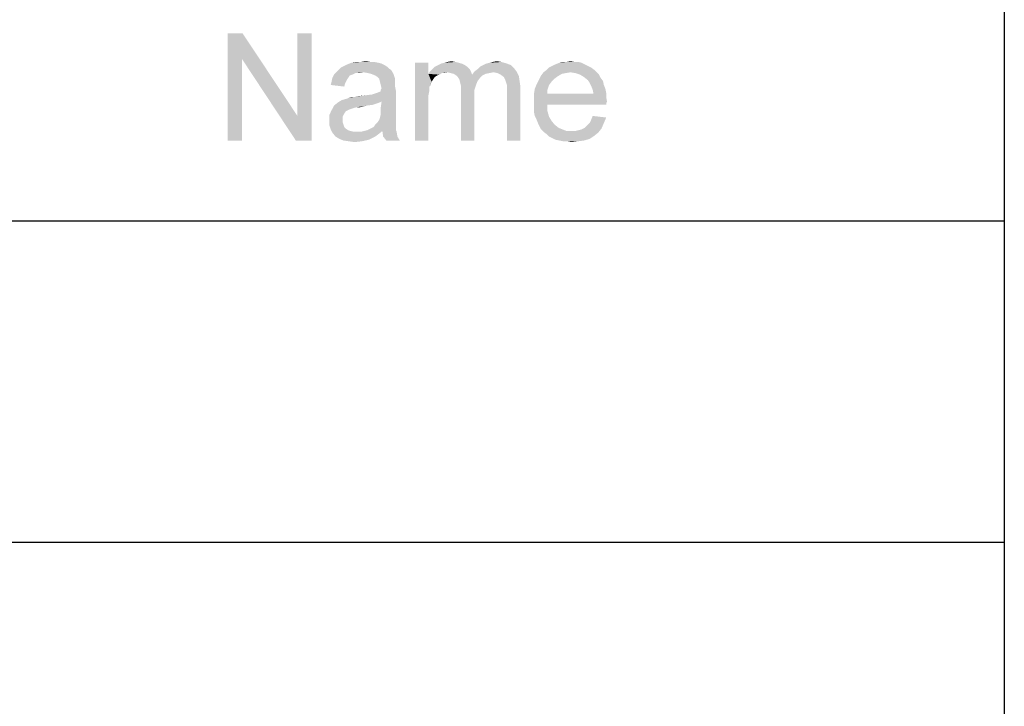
# Paper-space layout '61767N-2-A-2_1_2' of a CAD drawing. Header units: millimetres. Extents: x 0 to 594, y 1 to 420.
# Tile 18 of 83: x 456 to 475, y 26 to 39. Entities that reach past the tile are written whole.
import ezdxf

# ---------------------------------------------------------------- set-up
doc = ezdxf.new("R2010")
doc.units = ezdxf.units.MM
doc.header["$LTSCALE"] = 32.67
doc.layers.add('61767N-2-A-2_DXF_FORMAT', color=7, linetype='CONTINUOUS')
doc.layers.add('DETAIL', color=7, linetype='CONTINUOUS')

psp = doc.layouts.new('61767N-2-A-2_1_2')

# ---------------------------------------------------------------- linework, layer by layer
at = {"layer": '61767N-2-A-2_DXF_FORMAT', "color": 2, "linetype": 'Continuous'}
for p, q in [((474.5, 63.662), (474.5, 10)), ((409, 35.25), (474.5, 35.25)), ((409, 29.25), (474.5, 29.25))]:
    psp.add_line(p, q, dxfattribs=at)
at = {"layer": 'DETAIL', "color": 2, "linetype": 'Continuous'}
for points in [[(460.2852, 38.75), (460.2704, 38.2759), (460.0037, 36.75)], [(460.2852, 38.75), (460.0037, 36.75), (460.0037, 38.75)], [(460.2704, 38.2759), (460.2852, 38.75), (461.3074, 37.2093)], [(461.2778, 36.75), (461.3074, 37.2093), (461.5741, 38.75)], [(461.2778, 36.75), (461.5741, 38.75), (461.5741, 36.75)], [(461.5741, 38.75), (461.3074, 37.2093), (461.3074, 38.75)], [(460.0037, 36.75), (460.2704, 38.2759), (460.2704, 36.75)], [(461.3074, 37.2093), (461.2778, 36.75), (460.2704, 38.2759)], [(462.4926, 38.2167), (462.5815, 38.2315), (462.6704, 38.2167)], [(464.1074, 38.2167), (464.1815, 38.2315), (464.2556, 38.2167)], [(464.9519, 38.2167), (465.0259, 38.2315), (465.1148, 38.2167)], [(466.3296, 38.2167), (466.4037, 38.2315), (466.4778, 38.2167)], [(463.0556, 38.0685), (462.0333, 38.0241), (462.0778, 38.0685)], [(462.537, 38.0241), (462.0333, 38.0241), (463.0556, 38.0685)], [(463.0111, 38.0981), (462.0778, 38.0685), (462.1222, 38.113)], [(462.0778, 38.0685), (463.0111, 38.0981), (463.0556, 38.0685)], [(462.9815, 38.1278), (462.1222, 38.113), (462.1815, 38.1426)], [(462.1222, 38.113), (462.9815, 38.1278), (463.0111, 38.0981)], [(462.937, 38.1574), (462.1815, 38.1426), (462.2407, 38.1722)], [(462.1815, 38.1426), (462.937, 38.1574), (462.9815, 38.1278)], [(462.8185, 38.2019), (462.8778, 38.187), (462.2407, 38.1722)], [(462.8185, 38.2019), (462.2407, 38.1722), (462.3148, 38.2019)], [(462.2407, 38.1722), (462.8778, 38.187), (462.937, 38.1574)], [(462.6704, 38.2167), (462.7444, 38.2167), (462.3148, 38.2019)], [(462.4926, 38.2167), (462.6704, 38.2167), (462.3148, 38.2019)], [(462.4926, 38.2167), (462.3148, 38.2019), (462.4037, 38.2167)], [(462.3148, 38.2019), (462.7444, 38.2167), (462.8185, 38.2019)], [(462.6259, 38.0093), (462.537, 38.0241), (463.0556, 38.0685)], [(462.6852, 37.9944), (462.6259, 38.0093), (463.0556, 38.0685)], [(462.6852, 37.9944), (463.0556, 38.0685), (463.1, 37.9944)], [(463.7519, 38.2019), (463.7519, 37.9944), (463.5, 36.75)], [(463.7519, 38.2019), (463.5, 36.75), (463.5, 38.2019)], [(464.1074, 38.0241), (463.7519, 37.9944), (463.7815, 38.0389)], [(464.5222, 38.0833), (463.7815, 38.0389), (463.8259, 38.0833)], [(464.1074, 38.0241), (463.7815, 38.0389), (464.5222, 38.0833)], [(464.4778, 38.1278), (463.8259, 38.0833), (463.8704, 38.1278)], [(463.8259, 38.0833), (464.4778, 38.1278), (464.5222, 38.0833)], [(464.4333, 38.1574), (463.8704, 38.1278), (463.9296, 38.1574)], [(463.8704, 38.1278), (464.4333, 38.1574), (464.4778, 38.1278)], [(464.3741, 38.187), (463.9296, 38.1574), (463.9889, 38.187)], [(463.9296, 38.1574), (464.3741, 38.187), (464.4333, 38.1574)], [(464.3148, 38.2019), (463.9889, 38.187), (464.0482, 38.2019)], [(463.9889, 38.187), (464.3148, 38.2019), (464.3741, 38.187)], [(464.2556, 38.2167), (464.0482, 38.2019), (464.1074, 38.2167)], [(464.0482, 38.2019), (464.2556, 38.2167), (464.3148, 38.2019)], [(464.1074, 38.0241), (464.5222, 38.0833), (464.5519, 38.0241)], [(464.9667, 38.0241), (464.5667, 37.9796), (464.6111, 38.0389)], [(464.6111, 38.0389), (464.6704, 38.0833), (465.3519, 38.0981)], [(464.6111, 38.0389), (465.3519, 38.0981), (465.3963, 38.0389)], [(464.6111, 38.0389), (465.3963, 38.0389), (464.9667, 38.0241)], [(465.3519, 38.0981), (464.6704, 38.0833), (464.7148, 38.1278)], [(465.2926, 38.1574), (464.7148, 38.1278), (464.7741, 38.1574)], [(464.7148, 38.1278), (465.2926, 38.1574), (465.3519, 38.0981)], [(465.2185, 38.187), (464.7741, 38.1574), (464.8333, 38.187)], [(464.7741, 38.1574), (465.2185, 38.187), (465.2926, 38.1574)], [(464.8333, 38.187), (464.8926, 38.2019), (465.1148, 38.2167)], [(464.8333, 38.187), (465.1148, 38.2167), (465.2185, 38.187)], [(465.1148, 38.2167), (464.8926, 38.2019), (464.9519, 38.2167)], [(465.0407, 38.0093), (464.9667, 38.0241), (465.3963, 38.0389)], [(465.1, 37.9796), (465.0407, 38.0093), (465.3963, 38.0389)], [(465.1, 37.9796), (465.3963, 38.0389), (465.4407, 37.95)], [(466.8482, 38.0685), (465.9, 38.0241), (465.9593, 38.0685)], [(466.4037, 38.0241), (465.9, 38.0241), (466.8482, 38.0685)], [(466.7889, 38.113), (465.9593, 38.0685), (466.0037, 38.113)], [(465.9593, 38.0685), (466.7889, 38.113), (466.8482, 38.0685)], [(466.7296, 38.1426), (466.0037, 38.113), (466.063, 38.1426)], [(466.0037, 38.113), (466.7296, 38.1426), (466.7889, 38.113)], [(466.6704, 38.1722), (466.063, 38.1426), (466.1222, 38.1722)], [(466.063, 38.1426), (466.6704, 38.1722), (466.7296, 38.1426)], [(466.6111, 38.2019), (466.1222, 38.1722), (466.1963, 38.2019)], [(466.1222, 38.1722), (466.6111, 38.2019), (466.6704, 38.1722)], [(466.4778, 38.2167), (466.5519, 38.2167), (466.1963, 38.2019)], [(466.3296, 38.2167), (466.4778, 38.2167), (466.1963, 38.2019)], [(466.3296, 38.2167), (466.1963, 38.2019), (466.2556, 38.2167)], [(466.1963, 38.2019), (466.5519, 38.2167), (466.6111, 38.2019)], [(466.4037, 38.0241), (466.8482, 38.0685), (466.8926, 38.0241)], [(462.2556, 37.9204), (462.2259, 37.8759), (461.9444, 37.8463)], [(462.2556, 37.9204), (461.9444, 37.8463), (461.9593, 37.9204)], [(461.9444, 37.8463), (462.2259, 37.8759), (462.1963, 37.8167)], [(462.3296, 37.9796), (462.2852, 37.9648), (461.9593, 37.9204)], [(462.3296, 37.9796), (461.9593, 37.9204), (461.9889, 37.9796)], [(461.9593, 37.9204), (462.2852, 37.9648), (462.2556, 37.9204)], [(462.537, 38.0241), (462.3889, 38.0093), (461.9889, 37.9796)], [(462.537, 38.0241), (461.9889, 37.9796), (462.0333, 38.0241)], [(461.9889, 37.9796), (462.3889, 38.0093), (462.3296, 37.9796)], [(462.3889, 38.0093), (462.537, 38.0241), (462.463, 38.0093)], [(463.1, 37.9944), (462.7593, 37.9648), (462.6852, 37.9944)], [(462.8037, 37.9352), (462.7593, 37.9648), (463.1, 37.9944)], [(462.8333, 37.9056), (462.8037, 37.9352), (463.1, 37.9944)], [(462.8333, 37.9056), (463.1, 37.9944), (463.1296, 37.9056)], [(463.1296, 37.9056), (462.8482, 37.8463), (462.8333, 37.9056)], [(463.1296, 37.9056), (463.1296, 37.8611), (462.8482, 37.8463)], [(462.8482, 37.8463), (463.1296, 37.8611), (463.1296, 37.8167)], [(463.7519, 37.9944), (463.7667, 37.7426), (463.5, 36.75)], [(464.1074, 38.0241), (464.0037, 38.0093), (463.7519, 37.9944)], [(463.7519, 37.9944), (464.0037, 38.0093), (463.9593, 37.9796)], [(463.7519, 37.9944), (463.9593, 37.9796), (463.9148, 37.9648)], [(463.7519, 37.9944), (463.9148, 37.9648), (463.8704, 37.9352)], [(463.7519, 37.9944), (463.8704, 37.9352), (463.8407, 37.8907)], [(463.7519, 37.9944), (463.8407, 37.8907), (463.8111, 37.8463)], [(463.7519, 37.9944), (463.8111, 37.8463), (463.7667, 37.7426)], [(464.0037, 38.0093), (464.1074, 38.0241), (464.0482, 38.0093)], [(464.5519, 38.0241), (464.1667, 38.0093), (464.1074, 38.0241)], [(464.2259, 37.9944), (464.1667, 38.0093), (464.5519, 38.0241)], [(464.2259, 37.9944), (464.5519, 38.0241), (464.5667, 37.9796)], [(464.5667, 37.9796), (464.2704, 37.9648), (464.2259, 37.9944)], [(464.7593, 37.9648), (464.2704, 37.9648), (464.5667, 37.9796)], [(464.7593, 37.9648), (464.3, 37.9352), (464.2704, 37.9648)], [(464.3, 37.9352), (464.7593, 37.9648), (464.7148, 37.9204)], [(464.7148, 37.9204), (464.3296, 37.8907), (464.3, 37.9352)], [(464.3296, 37.8907), (464.7148, 37.9204), (464.6704, 37.8611)], [(464.6704, 37.8611), (464.3444, 37.8315), (464.3296, 37.8907)], [(464.3444, 37.8315), (464.6704, 37.8611), (464.6407, 37.787)], [(464.9667, 38.0241), (464.8926, 38.0093), (464.5667, 37.9796)], [(464.8926, 38.0093), (464.8185, 37.9944), (464.5667, 37.9796)], [(464.5667, 37.9796), (464.8185, 37.9944), (464.7593, 37.9648)], [(465.4407, 37.95), (465.1593, 37.9352), (465.1, 37.9796)], [(465.1889, 37.8759), (465.1593, 37.9352), (465.4407, 37.95)], [(465.1889, 37.8759), (465.4407, 37.95), (465.4556, 37.8463)], [(465.4556, 37.8463), (465.2037, 37.8315), (465.1889, 37.8759)], [(466.1074, 37.9056), (465.7963, 37.8463), (465.8259, 37.9056)], [(465.7963, 37.8463), (466.1074, 37.9056), (466.0482, 37.8463)], [(466.1667, 37.95), (465.8259, 37.9056), (465.8556, 37.9648)], [(465.8259, 37.9056), (466.1667, 37.95), (466.1074, 37.9056)], [(466.4037, 38.0241), (466.3148, 38.0093), (465.8556, 37.9648)], [(466.4037, 38.0241), (465.8556, 37.9648), (465.9, 38.0241)], [(466.3148, 38.0093), (466.2407, 37.9944), (465.8556, 37.9648)], [(465.8556, 37.9648), (466.2407, 37.9944), (466.1667, 37.95)], [(466.8926, 38.0241), (466.4926, 38.0093), (466.4037, 38.0241)], [(466.5815, 37.9796), (466.4926, 38.0093), (466.8926, 38.0241)], [(466.5815, 37.9796), (466.8926, 38.0241), (466.937, 37.9796)], [(466.937, 37.9796), (466.6556, 37.9352), (466.5815, 37.9796)], [(466.6556, 37.9352), (466.937, 37.9796), (466.9667, 37.9204)], [(466.9667, 37.9204), (466.7296, 37.8759), (466.6556, 37.9352)], [(466.7296, 37.8759), (466.9667, 37.9204), (467.0111, 37.8611)], [(467.0111, 37.8611), (466.7593, 37.8315), (466.7296, 37.8759)], [(466.7593, 37.8315), (467.0111, 37.8611), (467.0259, 37.787)], [(462.1963, 37.8167), (461.9296, 37.787), (461.9444, 37.8463)], [(461.9296, 37.787), (462.1963, 37.8167), (462.1815, 37.7574)], [(462.137, 37.5056), (462.7, 37.6093), (463.1444, 37.6833)], [(462.8778, 37.4759), (462.137, 37.5056), (463.1444, 37.6833)], [(462.7, 37.6093), (462.7889, 37.6389), (463.1444, 37.6833)], [(462.7889, 37.6389), (462.863, 37.6685), (463.1444, 37.6833)], [(463.1296, 37.8167), (462.863, 37.787), (462.8482, 37.8463)], [(462.863, 37.787), (463.1296, 37.8167), (463.1296, 37.7574)], [(463.1296, 37.7574), (462.8778, 37.7278), (462.863, 37.787)], [(462.863, 37.6981), (462.8778, 37.7278), (463.1296, 37.7574)], [(462.863, 37.6981), (463.1296, 37.7574), (463.1444, 37.6833)], [(463.1444, 37.6833), (462.863, 37.6685), (462.863, 37.6981)], [(462.863, 37.3722), (462.8778, 37.4759), (463.1444, 37.6833)], [(462.863, 37.3722), (463.1444, 37.6833), (463.1444, 37.3574)], [(463.7667, 37.7426), (463.7667, 37.6685), (463.5, 36.75)], [(463.8111, 37.8463), (463.7963, 37.8019), (463.7667, 37.7426)], [(464.6407, 37.787), (464.3593, 37.7722), (464.3444, 37.8315)], [(464.3593, 37.7722), (464.6407, 37.787), (464.6111, 37.6981)], [(464.6111, 37.6981), (464.3593, 37.6833), (464.3593, 37.7722)], [(464.3593, 37.6833), (464.6111, 37.6981), (464.6111, 37.5944)], [(464.6111, 37.5944), (464.3593, 36.75), (464.3593, 37.6833)], [(465.2185, 37.787), (465.2037, 37.8315), (465.4556, 37.8463)], [(465.2185, 37.787), (465.4556, 37.8463), (465.4704, 37.7426)], [(465.4704, 37.7426), (465.2185, 37.7278), (465.2185, 37.787)], [(465.2185, 37.6537), (465.2185, 37.7278), (465.4704, 37.7426)], [(465.2185, 36.75), (465.2185, 37.6537), (465.4704, 37.7426)], [(465.2185, 36.75), (465.4704, 37.7426), (465.4704, 36.75)], [(465.9741, 37.6981), (465.7222, 37.6241), (465.737, 37.713)], [(465.7222, 37.6241), (465.9741, 37.6981), (465.9741, 37.6241)], [(466.0037, 37.787), (465.737, 37.713), (465.7667, 37.787)], [(465.737, 37.713), (466.0037, 37.787), (465.9741, 37.6981)], [(466.0482, 37.8463), (465.7667, 37.787), (465.7963, 37.8463)], [(465.7667, 37.787), (466.0482, 37.8463), (466.0037, 37.787)], [(467.0259, 37.787), (466.7889, 37.7722), (466.7593, 37.8315)], [(466.7889, 37.7722), (467.0259, 37.787), (467.0556, 37.713)], [(467.0556, 37.713), (466.8185, 37.6981), (466.7889, 37.7722)], [(466.8185, 37.6981), (467.0556, 37.713), (467.0704, 37.6389)], [(467.0704, 37.6389), (466.8333, 37.6241), (466.8185, 37.6981)], [(462.8778, 37.4759), (462.063, 37.4611), (462.137, 37.5056)], [(462.137, 37.5056), (462.2407, 37.5352), (462.7, 37.6093)], [(462.2407, 37.5352), (462.2704, 37.55), (462.7, 37.6093)], [(462.2704, 37.55), (462.3741, 37.5648), (462.7, 37.6093)], [(462.3741, 37.5648), (462.2704, 37.55), (462.3148, 37.5648)], [(462.3741, 37.5648), (462.5815, 37.5944), (462.7, 37.6093)], [(462.3741, 37.5648), (462.4482, 37.5796), (462.5815, 37.5944)], [(463.7667, 37.6685), (463.7519, 37.5944), (463.5, 36.75)], [(463.7519, 37.5944), (463.7519, 37.4907), (463.5, 36.75)], [(463.5, 36.75), (463.7519, 37.4907), (463.7519, 36.75)], [(464.3593, 36.75), (464.6111, 37.5944), (464.6111, 36.75)], [(466.8333, 37.6241), (467.0704, 37.5648), (465.7222, 37.55)], [(465.9741, 37.6241), (466.8333, 37.6241), (465.7222, 37.55)], [(465.9741, 37.6241), (465.7222, 37.55), (465.7222, 37.6241)], [(465.7222, 37.55), (467.0704, 37.5648), (467.0852, 37.4759)], [(467.0852, 37.4759), (465.7222, 37.4611), (465.7222, 37.55)], [(466.8333, 37.6241), (467.0704, 37.6389), (467.0704, 37.5648)], [(462.2111, 37.2981), (461.9, 37.2241), (461.9444, 37.313)], [(462.5963, 37.4019), (462.4185, 37.3722), (461.9444, 37.313)], [(462.5963, 37.4019), (461.9444, 37.313), (461.9889, 37.4019)], [(462.4185, 37.3722), (462.3593, 37.3574), (461.9444, 37.313)], [(462.3593, 37.3574), (462.3148, 37.3426), (461.9444, 37.313)], [(462.3148, 37.3426), (462.2704, 37.3278), (461.9444, 37.313)], [(461.9444, 37.313), (462.2704, 37.3278), (462.2111, 37.2981)], [(462.8037, 37.4463), (461.9889, 37.4019), (462.063, 37.4611)], [(462.8037, 37.4463), (462.7148, 37.4167), (461.9889, 37.4019)], [(461.9889, 37.4019), (462.7148, 37.4167), (462.5963, 37.4019)], [(462.063, 37.4611), (462.8778, 37.4759), (462.8037, 37.4463)], [(462.4185, 37.3722), (462.5963, 37.4019), (462.4778, 37.3722)], [(463.1444, 37.3574), (462.863, 37.2981), (462.863, 37.3722)], [(462.863, 37.2981), (463.1444, 37.3574), (463.1444, 37.2685)], [(465.7222, 37.4611), (467.0852, 37.4759), (467.0704, 37.4463)], [(465.7222, 37.4611), (467.0704, 37.4463), (465.9741, 37.4167)], [(465.9741, 37.4167), (465.7222, 37.3722), (465.7222, 37.4611)], [(465.7222, 37.3722), (465.9741, 37.4167), (465.9741, 37.2981)], [(465.9741, 37.2981), (465.7222, 37.2833), (465.7222, 37.3722)], [(465.9741, 37.4167), (467.0704, 37.4463), (467.0704, 37.4167)], [(462.2111, 37.2981), (462.1815, 37.2537), (461.9, 37.2241)], [(461.9, 37.2241), (462.1815, 37.2537), (462.1519, 37.1944)], [(462.1519, 37.1944), (461.9, 37.1204), (461.9, 37.2241)], [(462.1519, 37.1944), (462.1519, 37.1352), (461.9, 37.1204)], [(461.9, 37.1204), (462.1519, 37.1352), (462.1519, 37.0907)], [(462.1519, 37.0907), (461.9, 37.0463), (461.9, 37.1204)], [(463.1444, 37.1352), (462.8037, 37.0907), (462.8333, 37.1352)], [(462.8037, 37.0907), (463.1444, 37.1352), (463.1444, 37.0759)], [(462.8333, 37.1352), (462.8482, 37.1796), (463.1444, 37.1944)], [(462.8333, 37.1352), (463.1444, 37.1944), (463.1444, 37.1352)], [(463.1444, 37.1944), (462.8482, 37.1796), (462.863, 37.2389)], [(463.1444, 37.2685), (462.863, 37.2389), (462.863, 37.2981)], [(462.863, 37.2389), (463.1444, 37.2685), (463.1444, 37.1944)], [(465.737, 37.2093), (465.7222, 37.2833), (465.9741, 37.2981)], [(465.737, 37.2093), (465.9741, 37.2981), (466.0037, 37.1944)], [(466.0037, 37.1944), (465.7667, 37.15), (465.737, 37.2093)], [(465.7667, 37.15), (466.0037, 37.1944), (466.0482, 37.1204)], [(466.0482, 37.1204), (465.7963, 37.0759), (465.7667, 37.15)], [(465.7963, 37.0759), (466.0482, 37.1204), (466.1074, 37.0463)], [(466.7593, 37.0759), (466.7889, 37.1352), (467.0704, 37.1796)], [(466.7593, 37.0759), (467.0704, 37.1796), (467.0259, 37.0759)], [(467.0704, 37.1796), (466.7889, 37.1352), (466.8185, 37.2093)], [(461.9, 37.0463), (462.1519, 37.0907), (462.1667, 37.0463)], [(462.1667, 37.0463), (461.9296, 36.9574), (461.9, 37.0463)], [(462.1667, 37.0463), (462.1815, 37.0019), (461.9296, 36.9574)], [(462.1815, 37.0019), (462.2111, 36.9722), (461.9296, 36.9574)], [(461.9296, 36.9574), (462.2111, 36.9722), (462.2556, 36.9426)], [(462.2556, 36.9426), (461.9593, 36.8981), (461.9296, 36.9574)], [(462.2556, 36.9426), (462.3, 36.9278), (461.9593, 36.8981)], [(463.1444, 36.9426), (462.5519, 36.9278), (462.6111, 36.9426)], [(462.8926, 36.9278), (462.5519, 36.9278), (463.1444, 36.9426)], [(462.6111, 36.9426), (462.6704, 36.9722), (463.1444, 36.987)], [(462.6111, 36.9426), (463.1444, 36.987), (463.1444, 36.9426)], [(463.1444, 36.987), (462.6704, 36.9722), (462.7296, 37.0019)], [(463.1444, 37.0167), (462.7296, 37.0019), (462.7593, 37.0463)], [(462.7296, 37.0019), (463.1444, 37.0167), (463.1444, 36.987)], [(463.1444, 37.0759), (462.7593, 37.0463), (462.8037, 37.0907)], [(462.7593, 37.0463), (463.1444, 37.0759), (463.1444, 37.0167)], [(462.8926, 36.9278), (463.1444, 36.9426), (463.1593, 36.913)], [(466.1074, 37.0463), (465.8259, 37.0167), (465.7963, 37.0759)], [(465.8259, 37.0167), (466.1074, 37.0463), (466.1815, 36.987)], [(466.1815, 36.987), (465.8556, 36.9574), (465.8259, 37.0167)], [(465.8556, 36.9574), (466.1815, 36.987), (466.2556, 36.9574)], [(466.2556, 36.9574), (465.9, 36.913), (465.8556, 36.9574)], [(466.2556, 36.9574), (466.3296, 36.9278), (465.9, 36.913)], [(466.4926, 36.9278), (466.5519, 36.9426), (466.9815, 36.9722)], [(466.4926, 36.9278), (466.9815, 36.9722), (466.9222, 36.8981)], [(466.5519, 36.9426), (466.6111, 36.9574), (466.9815, 36.9722)], [(466.9815, 36.9722), (466.6111, 36.9574), (466.6704, 36.987)], [(466.6704, 36.987), (466.7148, 37.0315), (467.0259, 37.0759)], [(466.6704, 36.987), (467.0259, 37.0759), (466.9815, 36.9722)], [(467.0259, 37.0759), (466.7148, 37.0315), (466.7593, 37.0759)], [(462.3, 36.9278), (462.3593, 36.913), (461.9593, 36.8981)], [(462.4333, 36.913), (462.4926, 36.913), (461.9593, 36.8981)], [(462.3593, 36.913), (462.4333, 36.913), (461.9593, 36.8981)], [(462.8185, 36.8685), (461.9593, 36.8981), (462.4926, 36.913)], [(462.8185, 36.8685), (462.0185, 36.8241), (461.9593, 36.8981)], [(462.0185, 36.8241), (462.8185, 36.8685), (462.7593, 36.8241)], [(462.7593, 36.8241), (462.0926, 36.7796), (462.0185, 36.8241)], [(462.7593, 36.8241), (462.7, 36.7944), (462.0926, 36.7796)], [(462.0926, 36.7796), (462.7, 36.7944), (462.6407, 36.7648)], [(462.6407, 36.7648), (462.1667, 36.75), (462.0926, 36.7796)], [(462.2704, 36.7352), (462.1667, 36.75), (462.6407, 36.7648)], [(462.2704, 36.7352), (462.6407, 36.7648), (462.5074, 36.7352)], [(462.8926, 36.9278), (462.4926, 36.913), (462.5519, 36.9278)], [(462.4926, 36.913), (462.8926, 36.9278), (462.8185, 36.8685)], [(463.1593, 36.913), (462.9074, 36.8241), (462.8926, 36.9278)], [(462.9074, 36.8241), (463.1593, 36.913), (463.1741, 36.8241)], [(463.1741, 36.8241), (462.9667, 36.75), (462.9074, 36.8241)], [(462.9667, 36.75), (463.1741, 36.8241), (463.2185, 36.75)], [(466.4185, 36.9278), (466.4926, 36.9278), (465.9, 36.913)], [(466.3296, 36.9278), (466.4185, 36.9278), (465.9, 36.913)], [(466.9222, 36.8981), (465.9, 36.913), (466.4926, 36.9278)], [(466.9222, 36.8981), (465.9593, 36.8685), (465.9, 36.913)], [(465.9593, 36.8685), (466.9222, 36.8981), (466.8482, 36.8389)], [(466.8482, 36.8389), (466.0037, 36.8241), (465.9593, 36.8685)], [(466.063, 36.7944), (466.0037, 36.8241), (466.8482, 36.8389)], [(466.063, 36.7944), (466.8482, 36.8389), (466.7593, 36.7796)], [(466.7593, 36.7796), (466.1222, 36.7648), (466.063, 36.7944)], [(466.1963, 36.75), (466.1222, 36.7648), (466.7593, 36.7796)], [(466.1963, 36.75), (466.7593, 36.7796), (466.6556, 36.75)], [(462.5074, 36.7352), (462.3741, 36.7204), (462.2704, 36.7352)], [(466.6556, 36.75), (466.2704, 36.7352), (466.1963, 36.75)], [(466.3444, 36.7352), (466.2704, 36.7352), (466.6556, 36.75)], [(466.3444, 36.7352), (466.6556, 36.75), (466.537, 36.7352)], [(466.537, 36.7352), (466.4185, 36.7204), (466.3444, 36.7352)]]:
    psp.add_solid(points, dxfattribs=at)

doc.saveas('drawing.dxf')
